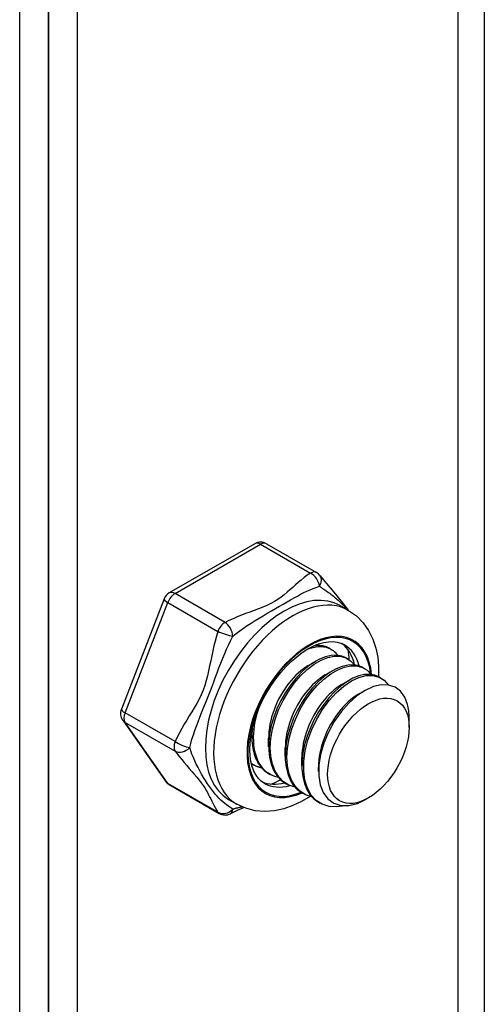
# Model space of a CAD drawing. Header units: inches. Extents: x 22 to 608, y 66 to 280.
# Tile 103 of 119: x 564.582 to 565.359, y 236.455 to 238.102. Entities that reach past the tile are written whole.
import ezdxf

# ---------------------------------------------------------------- set-up
doc = ezdxf.new("R2010")
doc.units = ezdxf.units.IN
doc.header["$MEASUREMENT"] = 0
doc.layers.add('Visible Edges(ANSI)', color=7, linetype='Continuous', lineweight=25)
doc.layers.add('Visible Tangent Edges(ANSI)', color=7, linetype='Continuous', lineweight=25)

msp = doc.modelspace()

# ---------------------------------------------------------------- linework, layer by layer
at = {"layer": 'Visible Edges(ANSI)'}
for p, q in [((564.5823, 231.5689), (564.5823, 246.3369)), ((564.6303, 246.3092), (564.6303, 231.5412)), ((564.6303, 231.5412), (564.6303, 246.3092)), ((564.6784, 246.2815), (564.6784, 231.5136)), ((564.9754, 237.225), (564.8323, 237.1426)), ((564.995, 237.225), (565.0787, 237.1768)), ((564.8238, 237.1327), (564.7523, 236.9482)), ((565.1183, 237.1214), (565.1323, 237.1134)), ((565.1004, 237.05), (565.1033, 237.0483)), ((565.0653, 237.0214), (565.0778, 237.0287)), ((565.1283, 237.0339), (565.1311, 237.0323)), ((565.0932, 237.0054), (565.1057, 237.0126)), ((565.1562, 237.0179), (565.159, 237.0163)), ((565.184, 237.0018), (565.1868, 237.0002)), ((565.121, 236.9893), (565.1335, 236.9966)), ((565.1489, 236.9733), (565.1586, 236.9789)), ((564.7545, 236.9298), (564.826, 236.8278)), ((565.2337, 236.9178), (565.2337, 236.9338)), ((564.9707, 236.9012), (564.9707, 236.9121)), ((564.9985, 236.8851), (564.9985, 236.8996)), ((565.0264, 236.8691), (565.0264, 236.8835)), ((564.9706, 236.8567), (564.9734, 236.8551)), ((565.0543, 236.8531), (565.0542, 236.8675)), ((564.9985, 236.8406), (565.0013, 236.839)), ((565.0821, 236.8442), (565.0821, 236.8514)), ((564.8323, 236.822), (564.916, 236.7738)), ((565.0263, 236.8246), (565.0291, 236.823)), ((565.0542, 236.8086), (565.057, 236.8069)), ((564.9317, 236.7973), (564.9456, 236.7893)), ((565.082, 236.7925), (565.0848, 236.7909)), ((565.1657, 236.7998), (565.1617, 236.7974))]:
    msp.add_line(p, q, dxfattribs=at)
at = {"layer": 'Visible Edges(ANSI)', "flags": 128}
for points in [[(565.0847, 237.1715), (565.0896, 237.1651), (565.0952, 237.1582), (565.1075, 237.1437), (565.1201, 237.1288), (565.1261, 237.1212), (565.1316, 237.1138)], [(565.1323, 237.1134), (565.1455, 237.1041), (565.1567, 237.0927), (565.1659, 237.0797), (565.1729, 237.0655), (565.1779, 237.0505), (565.1811, 237.035), (565.1825, 237.019), (565.1825, 237.0027)], [(564.9916, 236.8241), (564.9864, 236.8277), (564.9818, 236.8323), (564.9776, 236.8379), (564.9741, 236.8445), (564.9712, 236.8521), (564.969, 236.8608), (564.9677, 236.8703), (564.9672, 236.8806), (564.9677, 236.8916), (564.969, 236.9031), (564.9713, 236.9151), (564.9745, 236.9273), (564.9786, 236.9397), (564.9835, 236.952), (564.9892, 236.9643), (564.9957, 236.9763), (565.0028, 236.9879), (565.0105, 236.9989), (565.0188, 237.0094), (565.0274, 237.0191), (565.0364, 237.028), (565.0456, 237.036), (565.0549, 237.043), (565.0641, 237.0489), (565.0733, 237.0537), (565.0822, 237.0573), (565.0908, 237.0597), (565.0988, 237.0611), (565.1063, 237.0613), (565.1132, 237.0605), (565.1195, 237.0588), (565.1252, 237.0561)], [(565.0628, 237.0481), (565.0654, 237.0491), (565.0681, 237.0501), (565.0707, 237.0509), (565.0732, 237.0515), (565.0758, 237.0521), (565.0783, 237.0525), (565.0808, 237.0528), (565.0832, 237.0529), (565.0856, 237.053), (565.088, 237.0529), (565.0902, 237.0527), (565.0925, 237.0523), (565.0947, 237.0518), (565.0968, 237.0512), (565.0988, 237.0505), (565.1008, 237.0496), (565.1028, 237.0486), (565.1046, 237.0475), (565.1064, 237.0463), (565.1081, 237.0449), (565.1098, 237.0434), (565.1113, 237.0419), (565.1128, 237.0402), (565.1142, 237.0384)], [(565.1004, 237.05), (565.0995, 237.0505), (565.0985, 237.051), (565.0976, 237.0514), (565.0966, 237.0519), (565.0955, 237.0523), (565.0945, 237.0526), (565.0935, 237.053), (565.0924, 237.0533), (565.0913, 237.0536), (565.0902, 237.0538), (565.0891, 237.054), (565.088, 237.0542), (565.0869, 237.0543), (565.0857, 237.0544), (565.0846, 237.0545), (565.0834, 237.0546), (565.0822, 237.0546), (565.081, 237.0546), (565.0798, 237.0545), (565.0786, 237.0545), (565.0774, 237.0543), (565.0761, 237.0542), (565.0749, 237.054), (565.0736, 237.0538)], [(565.1283, 237.0339), (565.1208, 237.0371), (565.1124, 237.0385), (565.1034, 237.0381), (565.0938, 237.0358), (565.0838, 237.0318), (565.0737, 237.0261), (565.0635, 237.0188), (565.0536, 237.0099), (565.044, 236.9997), (565.035, 236.9883), (565.0266, 236.9759), (565.0191, 236.9628), (565.0126, 236.949), (565.0073, 236.9349), (565.0031, 236.9207), (565.0003, 236.9066), (564.9988, 236.8929), (564.9987, 236.8798), (565, 236.8675), (565.0027, 236.8562), (565.0067, 236.8461), (565.0121, 236.8374), (565.0186, 236.8302), (565.0263, 236.8246)], [(565.0428, 236.8178), (565.0325, 236.8212), (565.0233, 236.8269), (565.0156, 236.8348), (565.0094, 236.8446), (565.005, 236.8563), (565.0022, 236.8694), (565.0013, 236.8838), (565.0023, 236.8991), (565.005, 236.915), (565.0094, 236.9312), (565.0154, 236.9473), (565.0229, 236.9629), (565.0316, 236.9778), (565.0414, 236.9915), (565.052, 237.0039), (565.0632, 237.0145), (565.0747, 237.0233), (565.0863, 237.03), (565.0976, 237.0345), (565.1084, 237.0367), (565.1185, 237.0366), (565.1276, 237.034), (565.1355, 237.0293), (565.142, 237.0223)], [(565.0653, 237.0214), (565.0611, 237.0187), (565.0568, 237.0157), (565.0526, 237.0124), (565.0484, 237.0088), (565.0442, 237.0049), (565.0402, 237.0007), (565.0362, 236.9962), (565.0323, 236.9915), (565.0286, 236.9865), (565.0251, 236.9813), (565.0217, 236.9759), (565.0185, 236.9704), (565.0154, 236.9647), (565.0126, 236.9589), (565.01, 236.953), (565.0077, 236.947), (565.0056, 236.941), (565.0037, 236.9349), (565.0021, 236.9289), (565.0009, 236.9229), (564.9999, 236.9169), (564.9991, 236.911), (564.9987, 236.9053), (564.9986, 236.8996)], [(565.1562, 237.0179), (565.1487, 237.021), (565.1403, 237.0224), (565.1312, 237.022), (565.1216, 237.0198), (565.1117, 237.0158), (565.1015, 237.0101), (565.0914, 237.0027), (565.0814, 236.9939), (565.0719, 236.9837), (565.0628, 236.9723), (565.0545, 236.9599), (565.047, 236.9467), (565.0405, 236.933), (565.0351, 236.9189), (565.031, 236.9046), (565.0281, 236.8906), (565.0266, 236.8769), (565.0265, 236.8637), (565.0278, 236.8514), (565.0305, 236.8401), (565.0346, 236.83), (565.0399, 236.8213), (565.0465, 236.8141), (565.0542, 236.8086)], [(565.0707, 236.8018), (565.0603, 236.8052), (565.0512, 236.8109), (565.0435, 236.8188), (565.0373, 236.8286), (565.0328, 236.8402), (565.0301, 236.8534), (565.0292, 236.8677), (565.0301, 236.8831), (565.0328, 236.899), (565.0372, 236.9151), (565.0433, 236.9312), (565.0507, 236.9469), (565.0594, 236.9617), (565.0692, 236.9755), (565.0799, 236.9878), (565.091, 236.9985), (565.1026, 237.0073), (565.1141, 237.014), (565.1254, 237.0185), (565.1363, 237.0207), (565.1464, 237.0205), (565.1555, 237.018), (565.1634, 237.0132), (565.1699, 237.0063)], [(565.0932, 237.0054), (565.0889, 237.0027), (565.0847, 236.9997), (565.0804, 236.9964), (565.0762, 236.9928), (565.0721, 236.9888), (565.068, 236.9846), (565.064, 236.9801), (565.0602, 236.9754), (565.0565, 236.9704), (565.0529, 236.9653), (565.0495, 236.9599), (565.0463, 236.9543), (565.0433, 236.9486), (565.0405, 236.9428), (565.0379, 236.9369), (565.0356, 236.9309), (565.0334, 236.9249), (565.0316, 236.9189), (565.03, 236.9128), (565.0287, 236.9068), (565.0277, 236.9009), (565.027, 236.895), (565.0266, 236.8892), (565.0264, 236.8836)], [(565.184, 237.0018), (565.1765, 237.005), (565.1682, 237.0064), (565.1591, 237.006), (565.1495, 237.0038), (565.1395, 236.9998), (565.1294, 236.994), (565.1193, 236.9867), (565.1093, 236.9778), (565.0997, 236.9676), (565.0907, 236.9562), (565.0823, 236.9439), (565.0749, 236.9307), (565.0684, 236.9169), (565.063, 236.9028), (565.0588, 236.8886), (565.056, 236.8745), (565.0545, 236.8608), (565.0544, 236.8477), (565.0557, 236.8354), (565.0584, 236.8241), (565.0624, 236.814), (565.0678, 236.8053), (565.0744, 236.7981), (565.082, 236.7925)], [(565.126, 236.7868), (565.1124, 236.7847), (565.0997, 236.7855), (565.0882, 236.7891), (565.0782, 236.7956), (565.0699, 236.8046), (565.0636, 236.816), (565.0593, 236.8295), (565.0573, 236.8447), (565.0574, 236.8612), (565.0598, 236.8786), (565.0643, 236.8965), (565.0707, 236.9143), (565.079, 236.9315), (565.0887, 236.9478), (565.0998, 236.9627), (565.1117, 236.9758), (565.1243, 236.9868), (565.137, 236.9954), (565.1497, 237.0013), (565.1618, 237.0044), (565.1731, 237.0046), (565.1833, 237.002), (565.1919, 236.9966), (565.1989, 236.9886)], [(565.121, 236.9893), (565.1168, 236.9867), (565.1125, 236.9837), (565.1083, 236.9804), (565.1041, 236.9767), (565.0999, 236.9728), (565.0959, 236.9686), (565.0919, 236.9641), (565.0881, 236.9594), (565.0843, 236.9544), (565.0808, 236.9492), (565.0774, 236.9438), (565.0742, 236.9383), (565.0712, 236.9326), (565.0684, 236.9268), (565.0658, 236.9209), (565.0634, 236.9149), (565.0613, 236.9089), (565.0595, 236.9028), (565.0579, 236.8968), (565.0566, 236.8908), (565.0556, 236.8848), (565.0548, 236.879), (565.0544, 236.8732), (565.0543, 236.8675)], [(565.231, 236.9562), (565.2263, 236.9684), (565.2192, 236.9781), (565.2101, 236.9849), (565.1993, 236.9885), (565.187, 236.9889), (565.1738, 236.9859), (565.16, 236.9797), (565.1461, 236.9704), (565.1325, 236.9584), (565.1198, 236.9439), (565.1083, 236.9276), (565.0985, 236.9098), (565.0908, 236.8912), (565.0854, 236.8725), (565.0825, 236.8543), (565.0824, 236.8371), (565.0849, 236.8217), (565.0901, 236.8086), (565.0978, 236.7982), (565.1077, 236.7911), (565.1195, 236.7873), (565.1328, 236.7871), (565.147, 236.7905), (565.1617, 236.7974)], [(565.1489, 236.9733), (565.1446, 236.9706), (565.1404, 236.9676), (565.1361, 236.9643), (565.1319, 236.9607), (565.1278, 236.9567), (565.1237, 236.9525), (565.1198, 236.948), (565.1159, 236.9433), (565.1122, 236.9383), (565.1086, 236.9332), (565.1052, 236.9278), (565.102, 236.9223), (565.099, 236.9166), (565.0962, 236.9108), (565.0936, 236.9048), (565.0913, 236.8989), (565.0892, 236.8928), (565.0873, 236.8868), (565.0857, 236.8807), (565.0844, 236.8747), (565.0834, 236.8688), (565.0827, 236.8629), (565.0823, 236.8571), (565.0822, 236.8515)], [(565.015, 236.8338), (565.0105, 236.835), (565.0062, 236.8366), (565.0022, 236.8385), (564.9984, 236.8409), (564.9947, 236.8436), (564.9914, 236.8467), (564.9883, 236.8502), (564.9855, 236.854), (564.9829, 236.8581), (564.9807, 236.8626), (564.9787, 236.8674), (564.9771, 236.8724), (564.9757, 236.8777), (564.9747, 236.8833), (564.974, 236.8891), (564.9736, 236.8951), (564.9735, 236.9013), (564.9737, 236.9076), (564.9743, 236.9141), (564.9751, 236.9206), (564.9763, 236.9273), (564.9778, 236.934), (564.9796, 236.9408), (564.9816, 236.9475)], [(564.9715, 236.9159), (564.9711, 236.9116), (564.9708, 236.9074), (564.9707, 236.9032), (564.9707, 236.8991), (564.9708, 236.8951), (564.9711, 236.8912), (564.9715, 236.8873), (564.9721, 236.8836), (564.9728, 236.8799), (564.9736, 236.8764), (564.9746, 236.8729), (564.9757, 236.8696), (564.9769, 236.8664), (564.9783, 236.8634), (564.9798, 236.8604), (564.9814, 236.8576), (564.9831, 236.855), (564.985, 236.8524), (564.9869, 236.8501), (564.989, 236.8479), (564.9912, 236.8458), (564.9935, 236.8439), (564.9959, 236.8422), (564.9985, 236.8406)], [(564.9871, 236.8499), (564.9863, 236.8501), (564.9855, 236.8502), (564.9847, 236.8504), (564.984, 236.8507), (564.9832, 236.8509), (564.9824, 236.8511), (564.9817, 236.8514), (564.9809, 236.8516), (564.9802, 236.8519), (564.9794, 236.8522), (564.9787, 236.8525), (564.978, 236.8528), (564.9772, 236.8531), (564.9765, 236.8534), (564.9758, 236.8538), (564.9751, 236.8541), (564.9744, 236.8545), (564.9737, 236.8549), (564.9731, 236.8553), (564.9724, 236.8557), (564.9717, 236.8561), (564.9711, 236.8565), (564.9704, 236.857), (564.9698, 236.8574)], [(564.9698, 236.8571), (564.9698, 236.8571), (564.9699, 236.8571), (564.9699, 236.8571), (564.9699, 236.8571), (564.97, 236.857), (564.97, 236.857), (564.97, 236.857), (564.9701, 236.857), (564.9701, 236.857), (564.9701, 236.857), (564.9702, 236.8569), (564.9702, 236.8569), (564.9702, 236.8569), (564.9703, 236.8569), (564.9703, 236.8569), (564.9703, 236.8568), (564.9704, 236.8568), (564.9704, 236.8568), (564.9704, 236.8568), (564.9705, 236.8568), (564.9705, 236.8567), (564.9705, 236.8567), (564.9706, 236.8567), (564.9706, 236.8567)], [(565.0681, 236.8024), (565.0538, 236.7939), (565.0391, 236.7869), (565.0239, 236.7817), (565.0082, 236.7783), (564.9923, 236.7771), (564.9762, 236.7784), (564.9605, 236.7825), (564.9456, 236.7893)], [(564.9578, 236.7835), (564.9458, 236.7785), (564.9348, 236.7734)]]:
    msp.add_lwpolyline(points, dxfattribs=at)
at = {"layer": 'Visible Edges(ANSI)'}
for centre, start, end in [((564.9852, 237.2079), 60.064, 119.936), ((565.0689, 237.1597), 36.716, 60.064), ((564.8421, 237.1255), 119.936, 158.8021), ((564.7706, 236.9411), 158.8021, 215.0271), ((564.8421, 236.8391), 215.0271, 240.064), ((564.9258, 236.7909), 240.064, 297.2321)]:
    msp.add_arc(centre, 0.0197, start, end, dxfattribs=at)
for centre, major_axis, start_param, end_param in [((565.0501, 236.9449), (0.0668, 0.116), 5.718546, 6.217869), ((565.0222, 236.961), (0.0786, 0.1365), 5.540636, 5.67712), ((565.1516, 236.8865), (0.058, 0.1006), 5.495853, 5.750129), ((565.0501, 236.9449), (-0.0668, -0.116), 0.065316, 0.520508), ((565.0222, 236.961), (0.0786, 0.1365), 3.747658, 3.892421)]:
    msp.add_ellipse(centre, major_axis=major_axis, ratio=0.578093, start_param=start_param, end_param=end_param, dxfattribs=at)
msp.add_ellipse((565.1655, 236.8785), major_axis=(-0.0481, -0.0836), ratio=0.578093, dxfattribs=at)
at = {"layer": 'Visible Tangent Edges(ANSI)'}
for p, q in [((565.3155, 230.9394), (565.3155, 245.9147)), ((565.3594, 245.8894), (565.3594, 230.9394)), ((564.8421, 237.1416), (564.9852, 237.224)), ((564.9852, 237.224), (565.0689, 237.1758)), ((564.9258, 237.0934), (564.8421, 237.1416)), ((564.7586, 236.9422), (564.8301, 237.1266)), ((564.8301, 237.1266), (564.9138, 237.0784)), ((564.8423, 236.894), (564.7586, 236.9422)), ((564.8301, 236.8241), (564.7586, 236.9261)), ((564.7586, 236.9261), (564.8423, 236.8779)), ((564.9138, 236.7759), (564.8301, 236.8241))]:
    msp.add_line(p, q, dxfattribs=at)
at = {"layer": 'Visible Tangent Edges(ANSI)', "flags": 128}
for points in [[(565.0689, 237.1758), (565.0633, 237.1721), (565.0581, 237.1682), (565.0531, 237.1642), (565.0482, 237.1601), (565.0435, 237.156), (565.0389, 237.1519), (565.0343, 237.1478), (565.0296, 237.1437), (565.0247, 237.1396), (565.0196, 237.1357), (565.0142, 237.1319), (565.0083, 237.1283), (565.0021, 237.125), (564.9955, 237.1218), (564.9887, 237.1189), (564.9817, 237.1161), (564.9746, 237.1134), (564.9674, 237.1107), (564.9602, 237.108), (564.9531, 237.1053), (564.946, 237.1025), (564.9391, 237.0996), (564.9323, 237.0966), (564.9258, 237.0934)], [(564.9389, 237.0705), (564.9445, 237.075), (564.9504, 237.0794), (564.9565, 237.0838), (564.9628, 237.0881), (564.9693, 237.0923), (564.976, 237.0965), (564.9827, 237.1006), (564.9895, 237.1046), (564.9964, 237.1086), (565.0032, 237.1126), (565.01, 237.1165), (565.0167, 237.1203), (565.0232, 237.124), (565.0294, 237.1277), (565.0354, 237.1311), (565.0412, 237.1344), (565.0468, 237.1375), (565.0522, 237.1404), (565.0576, 237.1431), (565.0628, 237.1457), (565.068, 237.148), (565.0732, 237.1501), (565.0783, 237.152), (565.0835, 237.1538)], [(565.0835, 237.1538), (565.0853, 237.1526), (565.0872, 237.1515), (565.089, 237.1502), (565.091, 237.149), (565.0929, 237.1477), (565.0949, 237.1463), (565.0968, 237.1449), (565.0988, 237.1435), (565.1008, 237.142), (565.1028, 237.1405), (565.1049, 237.1389), (565.1069, 237.1373), (565.1089, 237.1357), (565.1109, 237.134), (565.1129, 237.1322), (565.1148, 237.1305), (565.1168, 237.1287), (565.1187, 237.1268), (565.1206, 237.1249), (565.1225, 237.123), (565.1243, 237.1211), (565.1261, 237.1191), (565.1278, 237.117), (565.1295, 237.115)], [(564.9138, 237.0784), (564.9112, 237.0704), (564.909, 237.0622), (564.907, 237.054), (564.9051, 237.0457), (564.9034, 237.0374), (564.9017, 237.0291), (564.9, 237.0207), (564.8983, 237.0124), (564.8964, 237.0041), (564.8943, 236.9959), (564.8918, 236.9878), (564.889, 236.98), (564.8858, 236.9723), (564.8822, 236.9649), (564.8784, 236.9577), (564.8743, 236.9506), (564.8702, 236.9437), (564.8659, 236.9368), (564.8617, 236.9299), (564.8575, 236.923), (564.8534, 236.916), (564.8495, 236.9088), (564.8457, 236.9015), (564.8423, 236.894)], [(564.8666, 236.8841), (564.8684, 236.891), (564.8704, 236.898), (564.8727, 236.9051), (564.8751, 236.9123), (564.8778, 236.9196), (564.8806, 236.927), (564.8835, 236.9346), (564.8866, 236.9423), (564.8898, 236.9502), (564.8931, 236.9582), (564.8964, 236.9665), (564.8998, 236.9749), (564.903, 236.9835), (564.9062, 236.992), (564.9094, 237.0005), (564.9125, 237.0089), (564.9156, 237.0172), (564.9187, 237.0254), (564.9219, 237.0334), (564.9251, 237.0412), (564.9284, 237.0488), (564.9318, 237.0563), (564.9353, 237.0635), (564.9389, 237.0705)], [(564.8423, 236.8779), (564.8457, 236.8734), (564.8495, 236.8687), (564.8534, 236.8638), (564.8575, 236.859), (564.8617, 236.8541), (564.8659, 236.8491), (564.8701, 236.8442), (564.8743, 236.8393), (564.8783, 236.8344), (564.8822, 236.8296), (564.8858, 236.825), (564.889, 236.8206), (564.8918, 236.8164), (564.8942, 236.8125), (564.8964, 236.8087), (564.8983, 236.8051), (564.9, 236.8015), (564.9017, 236.7981), (564.9034, 236.7946), (564.9051, 236.7911), (564.907, 236.7875), (564.909, 236.7838), (564.9113, 236.7799), (564.9138, 236.7759)], [(564.9389, 236.7809), (564.9353, 236.7832), (564.9318, 236.7856), (564.9284, 236.788), (564.9251, 236.7906), (564.9219, 236.7933), (564.9187, 236.7962), (564.9156, 236.7992), (564.9125, 236.8026), (564.9093, 236.8062), (564.9062, 236.8101), (564.903, 236.8143), (564.8997, 236.8188), (564.8964, 236.8236), (564.8931, 236.8287), (564.8898, 236.834), (564.8866, 236.8395), (564.8835, 236.845), (564.8805, 236.8506), (564.8777, 236.8563), (564.8751, 236.8619), (564.8727, 236.8675), (564.8704, 236.8731), (564.8684, 236.8787), (564.8666, 236.8841)], [(564.9544, 236.7849), (564.9537, 236.7847), (564.953, 236.7845), (564.9524, 236.7844), (564.9517, 236.7842), (564.951, 236.784), (564.9504, 236.7838), (564.9497, 236.7837), (564.949, 236.7835), (564.9484, 236.7833), (564.9477, 236.7832), (564.9471, 236.783), (564.9464, 236.7828), (564.9458, 236.7827), (564.9451, 236.7825), (564.9445, 236.7824), (564.9439, 236.7822), (564.9432, 236.782), (564.9426, 236.7819), (564.942, 236.7817), (564.9413, 236.7815), (564.9407, 236.7814), (564.9401, 236.7812), (564.9395, 236.7811), (564.9389, 236.7809)]]:
    msp.add_lwpolyline(points, dxfattribs=at)
at = {"layer": 'Visible Tangent Edges(ANSI)'}
for centre, major_axis, ratio, start_param, end_param in [((564.9852, 237.2079), (-0.0098, 0.0171), 0.578093, 5.499721, 6.283185), ((564.9852, 237.2079), (0.0098, 0.0171), 0.578093, 0, 0.783464), ((565.0689, 237.1597), (0.0098, 0.0171), 0.578093, 0, 0.783464), ((565.0689, 237.1597), (-0.0107, 0.0165), 0.609588, 3.996047, 5.470059), ((565.0689, 237.1597), (0.0158, 0.0118), 0.754115, 5.139012, 6.283185), ((565.025, 236.9594), (-0.0933, -0.1621), 0.578093, 3.141593, 6.283185), ((564.8421, 237.1255), (0.0098, 0.0171), 0.578093, 0.783464, 1.830662), ((564.8421, 237.1255), (-0.0098, 0.0171), 0.578093, 5.499721, 6.283185), ((565.0389, 236.9514), (0.0933, 0.1621), 0.578093, 0, 3.141593), ((564.8421, 237.1255), (-0.0184, 0.0071), 0.209664, 0, 0.938208), ((564.9258, 237.0773), (-0.0098, -0.0171), 0.578093, 3.925057, 4.972255), ((564.9258, 237.0773), (0.009, -0.0175), 0.54478, 0.910625, 2.384637), ((565.0668, 236.9353), (-0.0737, -0.1279), 0.578093, 2.44536, 6.948591), ((565.0668, 236.9353), (0.0727, 0.1262), 0.578093, 5.604861, 10.073053), ((564.9258, 237.0773), (-0.0187, 0.0063), 0.17693, 0.929322, 2.403334), ((565.0584, 236.9401), (0.0668, 0.116), 0.578093, 5.752575, 6.283185), ((564.7706, 236.9411), (-0.0184, 0.0071), 0.209664, 0, 0.938208), ((564.7706, 236.9411), (-0.0098, -0.0171), 0.578093, 4.972255, 6.019452), ((564.7706, 236.9411), (-0.0161, -0.0113), 0.787757, 0, 0.35258), ((564.8543, 236.8929), (-0.0098, -0.0171), 0.578093, 4.972255, 6.019452), ((564.8543, 236.8929), (0.018, -0.008), 0.241739, 4.090324, 5.564336), ((564.8543, 236.8929), (-0.0158, -0.0118), 0.754115, 0.329838, 1.80385), ((564.8421, 236.8391), (-0.0161, -0.0113), 0.787757, 0, 0.35258), ((564.8421, 236.8391), (-0.0098, -0.0171), 0.578093, 6.019452, 6.283185), ((565.0584, 236.9401), (-0.0668, -0.116), 0.578093, 0, 0.525906), ((564.9258, 236.7909), (-0.0165, -0.0107), 0.818923, 0.3797, 1.853712), ((564.9258, 236.7909), (-0.0098, -0.0171), 0.578093, 6.019452, 6.283185), ((564.9258, 236.7909), (0.009, -0.0175), 0.54478, 0, 0.717057)]:
    msp.add_ellipse(centre, major_axis=major_axis, ratio=ratio, start_param=start_param, end_param=end_param, dxfattribs=at)

doc.saveas('drawing.dxf')
